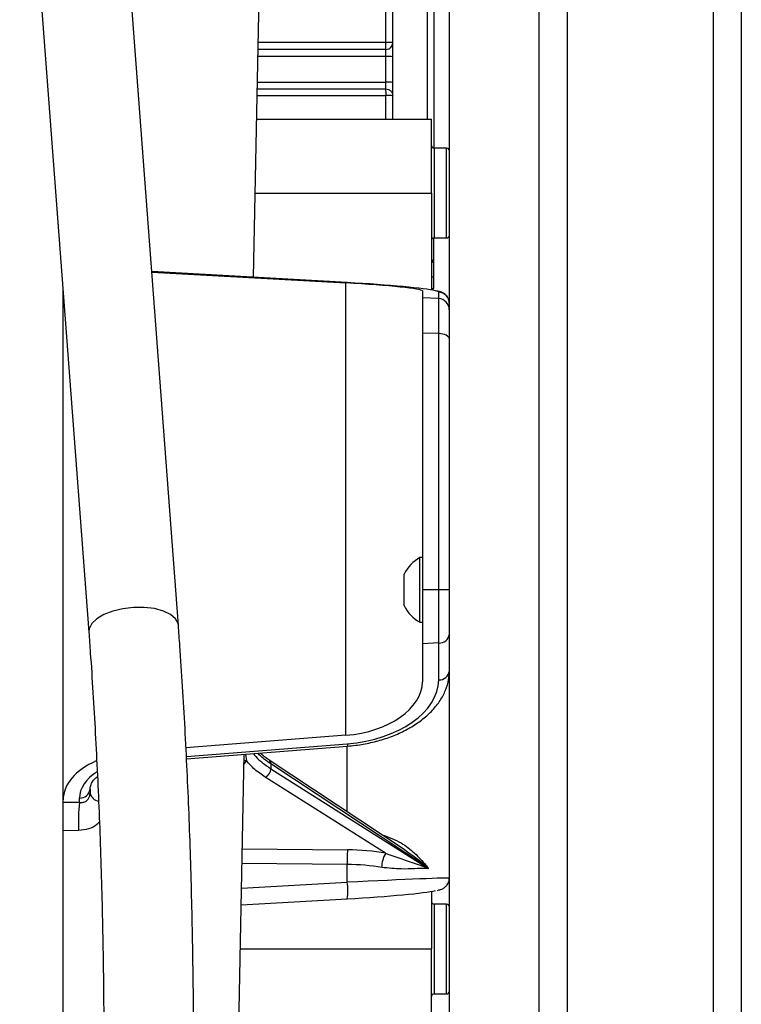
# Model space of a CAD drawing. Header units: inches. Extents: x 0.6 to 33.8, y 0 to 21.7.
# Tile 87 of 169: x 19.7 to 20.7, y 14.5 to 15.9. Entities that reach past the tile are written whole.
import ezdxf

# ---------------------------------------------------------------- set-up
doc = ezdxf.new("R2010")
doc.units = ezdxf.units.IN
doc.header["$MEASUREMENT"] = 0
doc.layers.add('FORMAT', color=7, linetype='Continuous')
doc.styles.add('SLDTEXTSTYLE3', font='TXT', dxfattribs={"width": 0.75})
doc.dimstyles.new('SLDDIMSTYLE0', dxfattribs={"dimtxt": 0.125, "dimasz": 0.13, "dimexe": 0, "dimexo": 0.0625, "dimgap": 0.03125, "dimtad": 0, "dimtih": 1, "dimtoh": 1, "dimdec": 1, "dimlfac": 4, "dimrnd": 1e-09, "dimzin": 12, "dimdsep": 46, "dimtxsty": 'SLDTEXTSTYLE3', "dimsah": 1, "dimcen": 0.09, "dimadec": 0, "dimazin": 3, "dimtfac": 1, "dimtdec": 1, "dimtofl": 0, "dimtmove": 0, "dimatfit": 3, "dimfxl": 0, "dimfrac": 2, "dimtolj": 1, "dimtzin": 12, "dimarcsym": 0})

# ---------------------------------------------------------------- blocks, each defined once
blk = doc.blocks.new('_D_4')
at = {"layer": 'FORMAT'}
for p, q in [((19.1297, 18.2962), (19.0917, 18.2962)), ((19.0917, 18.2962), (19.0917, 18.0978)), ((19.4068, 18.2962), (19.4449, 18.2962)), ((19.4449, 18.2962), (19.4449, 18.0978)), ((17.8358, 9.2734), (17.8358, 18.2412)), ((20.7008, 17.051), (20.7008, 18.2412)), ((17.8358, 18.1162), (18.9821, 18.1162)), ((20.7008, 18.1162), (19.5545, 18.1162)), ((19.0917, 18.0978), (19.1297, 18.0978)), ((19.4449, 18.0978), (19.4068, 18.0978))]:
    blk.add_line(p, q, dxfattribs=at)
for points in [[(17.8358, 18.1162), (17.9658, 18.0962), (17.9658, 18.1362)], [(20.7008, 18.1162), (20.5708, 18.1362), (20.5708, 18.0962)]]:
    blk.add_solid(points, dxfattribs=at)
at = {"layer": 'FORMAT', "char_height": 0.125, "attachment_point": 1, "style": 'SLDTEXTSTYLE3'}
for s, insert in [('291', (19.1297, 18.2589)), ('11.5', (19.1067, 18.0719))]:
    blk.add_mtext(s, dxfattribs=dict(at, insert=insert))

msp = doc.modelspace()

# ---------------------------------------------------------------- linework, layer by layer
at = {"color": 7, "linetype": 'Continuous'}
for p, q in [((20.4586, 17.001), (20.4586, 4.251)), ((20.6618, 17.001), (20.6618, 4.251)), ((20.7008, 17.001), (20.7008, 4.251)), ((20.2946, 4.626), (20.2946, 16.626)), ((20.4196, 4.626), (20.4196, 16.626)), ((20.0222, 15.5612), (20.0353, 16.2199)), ((19.9175, 15.0766), (19.8394, 16.1145)), ((19.7147, 16.1051), (19.7929, 15.0672)), ((20.2639, 16.0472), (20.2639, 15.7814)), ((20.2729, 16.0472), (20.2729, 15.741)), ((20.2064, 15.8882), (20.2064, 15.967)), ((20.2158, 15.8878), (20.2158, 15.9665)), ((20.2064, 15.8882), (20.0287, 15.8882)), ((20.2061, 15.8784), (20.0285, 15.8784)), ((20.2064, 15.8686), (20.0283, 15.8686)), ((20.2064, 15.8328), (20.2064, 15.8686)), ((20.2158, 15.8325), (20.2158, 15.8682)), ((20.0276, 15.8328), (20.2064, 15.8328)), ((20.0274, 15.8236), (20.2061, 15.8236)), ((20.0273, 15.8143), (20.2064, 15.8143)), ((20.2064, 15.7814), (20.2064, 15.8143)), ((20.2158, 15.7814), (20.2158, 15.814)), ((20.0266, 15.7814), (20.2696, 15.7814)), ((20.2696, 15.6784), (20.2696, 15.7814)), ((20.2908, 15.741), (20.2733, 15.741)), ((20.2733, 15.741), (20.2733, 15.616)), ((20.2908, 15.616), (20.2908, 15.741)), ((20.0246, 15.6784), (20.2696, 15.6784)), ((20.2696, 15.6784), (20.2696, 15.5436)), ((20.2729, 15.5876), (20.2729, 15.616)), ((20.2733, 15.616), (20.2908, 15.616)), ((20.1525, 15.5539), (19.8804, 15.5692)), ((20.1524, 15.5539), (19.8804, 15.5692)), ((19.8805, 15.5685), (20.1504, 15.5533)), ((20.2696, 15.5618), (20.2729, 15.5618)), ((20.2729, 15.5457), (20.2729, 15.5618)), ((20.1504, 14.9236), (20.1504, 15.5533)), ((20.1525, 15.5539), (20.1524, 15.5539)), ((19.7571, 14.8338), (19.7571, 15.5429)), ((20.2571, 15.5422), (20.2571, 15.5327)), ((20.2798, 15.5316), (20.2571, 15.5327)), ((20.2571, 15.5327), (20.2571, 15.4834)), ((20.2798, 15.5316), (20.2798, 15.5406)), ((20.2798, 15.4828), (20.2798, 15.5316)), ((20.2798, 15.4828), (20.2571, 15.4834)), ((20.2571, 15.4834), (20.2571, 15.1261)), ((20.2798, 15.1261), (20.2798, 15.4828)), ((20.2571, 15.1711), (20.2535, 15.1711)), ((20.2535, 15.0895), (20.2535, 15.1711)), ((20.2318, 15.1083), (20.2318, 15.1479)), ((20.2798, 15.1261), (20.2571, 15.1261)), ((20.2571, 15.1261), (20.2571, 15.0512)), ((20.2798, 15.0522), (20.2798, 15.1261)), ((20.2318, 15.1041), (20.2318, 15.1083)), ((20.2535, 15.0809), (20.2535, 15.0895)), ((20.2535, 15.0809), (20.2571, 15.0809)), ((20.2798, 15.0522), (20.2571, 15.0512)), ((20.2571, 15.0512), (20.2571, 14.9982)), ((20.2798, 15.0008), (20.2798, 15.0522)), ((20.1504, 14.9236), (19.9281, 14.9061)), ((19.9287, 14.8941), (20.1524, 14.9118)), ((19.9289, 14.8908), (20.1528, 14.9085)), ((20.1524, 14.8172), (20.1524, 14.9085)), ((19.9949, 14.186), (20.009, 14.8972)), ((20.0111, 14.8973), (20.0122, 14.8881)), ((20.2329, 14.7639), (20.0438, 14.8892)), ((20.0463, 14.8837), (20.0462, 14.8771)), ((20.0462, 14.8771), (20.2654, 14.7384)), ((20.2654, 14.7385), (20.0463, 14.8837)), ((20.2059, 14.7594), (20.0383, 14.8655)), ((19.7946, 14.8487), (19.7946, 14.8431)), ((19.7571, 14.8298), (19.7571, 14.8338)), ((19.7798, 14.8303), (19.7798, 14.8364)), ((19.7787, 14.7912), (19.7571, 14.7907)), ((19.7571, 14.3005), (19.7571, 14.7907)), ((20.0064, 14.7656), (20.1529, 14.7642)), ((20.1524, 14.7439), (20.006, 14.7453)), ((20.1524, 14.7191), (20.1524, 14.7439)), ((20.2654, 14.7384), (20.2654, 14.7385)), ((20.0053, 14.7109), (20.1524, 14.7191)), ((20.0049, 14.6878), (20.1525, 14.6961)), ((20.2696, 14.7063), (20.2696, 14.6262)), ((20.2908, 14.6886), (20.2733, 14.6886)), ((20.2733, 14.6886), (20.2733, 14.5636)), ((20.2908, 14.5636), (20.2908, 14.6886)), ((20.0037, 14.6262), (20.2696, 14.6262)), ((20.2696, 14.5232), (20.2696, 14.6262)), ((20.2733, 14.5636), (20.2908, 14.5636))]:
    msp.add_line(p, q, dxfattribs=at)
at = {"color": 7, "linetype": 'Continuous', "flags": 128}
for points in [[(20.2946, 15.4754), (20.2943, 15.4768), (20.2934, 15.4781), (20.2921, 15.4794), (20.2903, 15.4805), (20.288, 15.4814), (20.2855, 15.4821), (20.2827, 15.4826), (20.2798, 15.4828)], [(19.8552, 15.1017), (19.8403, 15.0999), (19.8262, 15.0966), (19.8139, 15.0918), (19.8039, 15.0858), (19.7969, 15.0791), (19.7933, 15.0719), (19.7929, 15.0672)], [(19.9175, 15.0766), (19.9171, 15.0791), (19.9135, 15.0858), (19.9065, 15.0918), (19.8966, 15.0966), (19.8842, 15.1), (19.8701, 15.1017), (19.8552, 15.1017)], [(20.0122, 14.8881), (20.0095, 14.8882), (20.0089, 14.8881)]]:
    msp.add_lwpolyline(points, dxfattribs=at)
at = {"color": 7, "linetype": 'Continuous'}
for centre, radius, start, end in [((20.1049, 15.8864), 0.1015, 355.4445, 0.9861), ((20.2087, 15.8288), 0.0595, 83.1117, 92.1996), ((20.2087, 15.8066), 0.062, 83.394, 92.1103), ((20.2087, 15.7655), 0.0674, 83.9248, 91.942), ((20.122, 15.8159), 0.0845, 358.9196, 5.223), ((20.2087, 15.7437), 0.0707, 84.2083, 91.8519), ((20.2733, 15.7447), 0.00375, 180, 270), ((20.2908, 15.7372), 0.00375, 0, 90), ((20.2733, 15.6122), 0.00375, 90, 180), ((20.2908, 15.6197), 0.00375, 270, 0), ((20.2789, 15.525), 0.0156, 0.0226, 87.0259), ((20.2789, 15.516), 0.0156, 0.0226, 87.0259), ((20.2786, 15.126), 0.0516, 119.0736, 154.9327), ((20.2833, 12.7263), 2.3998, 89.7318, 90.0854), ((20.2786, 15.126), 0.0516, 205.0673, 240.9264), ((20.2806, 15.0662), 0.0141, 266.6502, 353.0106), ((20.2806, 15.0149), 0.0141, 266.6502, 353.0106), ((20.1691, 14.9123), 0.0166, 181.7165, 192.929), ((20.04, 14.8842), 0.00629, 355.8275, 53.3156), ((20.0333, 14.8773), 0.0129, 292.8009, 358.8853), ((19.7806, 14.8504), 0.0141, 266.6502, 353.0106), ((19.8096, 14.847), 0.0155, 194.5672, 257.9764), ((20.0437, 14.8033), 0.2653, 174.1765, 182.6228), ((20.3516, 14.7489), 0.1993, 175.6012, 181.4493), ((20.2351, 14.7409), 0.0345, 147.6264, 182.2016), ((20.0829, 14.7074), 0.0705, 350.7378, 9.5525), ((20.2733, 14.6923), 0.00375, 180, 270), ((20.2908, 14.6848), 0.00375, 0, 90), ((20.2733, 14.5598), 0.00375, 90, 180), ((20.2908, 14.5673), 0.00375, 270, 0)]:
    msp.add_arc(centre, radius, start, end, dxfattribs=at)
for centre, major_axis, ratio, start_param, end_param in [((20.1446, 15.5483), (0.1125, -0.006), 0.047754, 0.002568, 1.521004), ((20.1454, 15.5478), (0.1344, -0.0072), 0.047754, 0.261413, 1.521004), ((20.1454, 15.5478), (0.1344, -0.0072), 0.047754, 0.002568, 0.261413), ((20.1446, 14.9929), (0.1124, 0.0085), 0.616974, 4.718186, 6.236623), ((20.1454, 14.9945), (0.1342, 0.0101), 0.616974, 4.718186, 6.236623), ((19.8571, 14.8384), (0.0999, 0.0075), 0.616974, 2.095274, 3.09503), ((19.7569, 14.9217), (0.2672, 0.0053), 0.476471, 5.933501, 5.97457), ((19.8579, 14.84), (0.078, 0.0059), 0.616974, 2.27748, 3.09503), ((19.7557, 14.6577), (0.2777, 0.021), 0.616977, 1.437529, 1.519275), ((20.1443, 14.6855), (0.165, 0.0033), 0.476471, 1.17849, 1.508977), ((20.1446, 14.6723), (0.15, 0.0033), 0.476441, 1.177545, 1.508032), ((20.1446, 14.7177), (0.15, 0.0072), 0.006729, 6.282862, 7.801298), ((20.1454, 14.7021), (0.1344, 0.0072), 0.047754, 4.762181, 6.018797)]:
    msp.add_ellipse(centre, major_axis=major_axis, ratio=ratio, start_param=start_param, end_param=end_param, dxfattribs=at)
for points, knots in [([(20.2061, 15.8784), (20.2074, 15.8785), (20.21, 15.8788), (20.2132, 15.881), (20.2154, 15.8841), (20.2157, 15.8866), (20.2158, 15.8878)], [0, 0, 0, 0, 0.25119, 0.503829, 0.753724, 1, 1, 1, 1]), ([(20.2158, 15.8682), (20.2158, 15.8702), (20.2158, 15.8745), (20.2158, 15.8805), (20.2158, 15.8853), (20.2158, 15.887), (20.2158, 15.8878)], [0, 0, 0, 0, 0.236489, 0.494417, 0.755969, 1, 1, 1, 1]), ([(20.2064, 15.8686), (20.2064, 15.8697), (20.2064, 15.8718), (20.2063, 15.8748), (20.2062, 15.8771), (20.2061, 15.878), (20.2061, 15.8784)], [0, 0, 0, 0, 0.249631, 0.499597, 0.749792, 1, 1, 1, 1]), ([(20.2061, 15.8236), (20.2061, 15.8239), (20.2062, 15.8246), (20.2063, 15.8268), (20.2064, 15.8296), (20.2064, 15.8318), (20.2064, 15.8328)], [0, 0, 0, 0, 0.250208, 0.500417, 0.75039, 1, 1, 1, 1]), ([(20.2158, 15.814), (20.2158, 15.8146), (20.2158, 15.816), (20.2158, 15.8205), (20.2158, 15.8262), (20.2158, 15.8305), (20.2158, 15.8325)], [0, 0, 0, 0, 0.243994, 0.505708, 0.763717, 1, 1, 1, 1]), ([(20.2061, 15.8236), (20.2074, 15.8234), (20.2099, 15.8231), (20.2131, 15.8209), (20.2154, 15.8177), (20.2157, 15.8152), (20.2158, 15.814)], [0, 0, 0, 0, 0.249997, 0.499995, 0.749996, 1, 1, 1, 1]), ([(20.2696, 15.5813), (20.2698, 15.5814), (20.2711, 15.5822), (20.2725, 15.5844), (20.2728, 15.5865), (20.2729, 15.5876)], [0, 0, 0, 0, 0.115814, 0.557907, 1, 1, 1, 1]), ([(20.2729, 15.5618), (20.2729, 15.5645), (20.2729, 15.5697), (20.2729, 15.577), (20.2729, 15.5833), (20.2729, 15.5861), (20.2729, 15.5876)], [0, 0, 0, 0, 0.2513273, 0.5001976, 0.7489899, 1, 1, 1, 1]), ([(20.2696, 15.5457), (20.2698, 15.5457), (20.2711, 15.5457), (20.2725, 15.5457), (20.2728, 15.5457), (20.2729, 15.5457)], [0, 0, 0, 0, 0.115814, 0.557907, 1, 1, 1, 1]), ([(20.2946, 15.525), (20.2943, 15.5273), (20.2938, 15.5314), (20.2907, 15.5358), (20.2876, 15.5384), (20.2848, 15.54), (20.2819, 15.5411), (20.28, 15.5417), (20.2783, 15.542), (20.278, 15.5421)], [0, 0, 0, 0, 0.15115, 0.268308, 0.3808, 0.509436, 0.680948, 0.949404, 1, 1, 1, 1]), ([(19.7929, 15.0672), (19.7936, 15.0577), (19.7956, 15.03), (19.7987, 14.9832), (19.802, 14.9264), (19.8049, 14.8683), (19.8075, 14.8093), (19.8096, 14.7494), (19.8113, 14.6887), (19.8126, 14.6275), (19.8134, 14.5659), (19.8138, 14.5139), (19.8138, 14.4825), (19.8138, 14.4717)], [0, 0, 0, 0, 0.052366, 0.151703, 0.251097, 0.350547, 0.450045, 0.54958, 0.649145, 0.748733, 0.848339, 0.947957, 1, 1, 1, 1]), ([(19.9388, 14.4717), (19.9388, 14.4827), (19.9388, 14.5146), (19.9384, 14.5675), (19.9375, 14.6299), (19.9362, 14.692), (19.9345, 14.7536), (19.9324, 14.8145), (19.9298, 14.8745), (19.9268, 14.9336), (19.9234, 14.9916), (19.9203, 15.0391), (19.9182, 15.0671), (19.9175, 15.0766)], [0, 0, 0, 0, 0.052381, 0.151929, 0.251487, 0.351054, 0.450635, 0.550234, 0.649859, 0.749515, 0.849211, 0.948955, 1, 1, 1, 1]), ([(20.1528, 14.9085), (20.1566, 14.9089), (20.1676, 14.9099), (20.1854, 14.9131), (20.2058, 14.9187), (20.2249, 14.9262), (20.2425, 14.9354), (20.2582, 14.9461), (20.2715, 14.9584), (20.2821, 14.9718), (20.2897, 14.9862), (20.2939, 15.0001), (20.2944, 15.0092), (20.2946, 15.0131)], [0, 0, 0, 0, 0.050949, 0.146895, 0.243251, 0.340127, 0.437621, 0.535751, 0.63437, 0.732867, 0.830223, 0.925417, 1, 1, 1, 1]), ([(20.0383, 14.8655), (20.0331, 14.869), (20.0228, 14.876), (20.0158, 14.884), (20.0122, 14.8881)], [0, 0, 0, 0, 0.495139, 1, 1, 1, 1]), ([(20.0219, 14.8982), (20.023, 14.8968), (20.0287, 14.8892), (20.0383, 14.8825), (20.0462, 14.8771)], [0, 0, 0, 0, 0.181279, 1, 1, 1, 1]), ([(20.0463, 14.8837), (20.0402, 14.8879), (20.0332, 14.8926), (20.0288, 14.898), (20.0283, 14.8987)], [0, 0, 0, 0, 0.870785, 1, 1, 1, 1]), ([(20.0438, 14.8893), (20.0394, 14.8922), (20.0347, 14.8954), (20.0314, 14.8987), (20.0312, 14.8989)], [0, 0, 0, 0, 0.939403, 1, 1, 1, 1]), ([(19.7946, 14.8487), (19.7946, 14.8495), (19.7947, 14.852), (19.7963, 14.8566), (19.7997, 14.862), (19.8035, 14.8652), (19.805, 14.8665)], [0, 0, 0, 0, 0.1631388, 0.497543, 0.8094388, 1, 1, 1, 1]), ([(19.7798, 14.8303), (19.7815, 14.8302), (19.785, 14.8301), (19.7895, 14.8319), (19.7927, 14.8351), (19.7939, 14.8382), (19.7945, 14.8408), (19.7945, 14.8421), (19.7946, 14.8431)], [0, 0, 0, 0, 0.221357, 0.440082, 0.655205, 0.842228, 0.873566, 1, 1, 1, 1]), ([(19.7571, 14.7907), (19.7571, 14.7939), (19.7571, 14.8005), (19.7571, 14.8113), (19.7571, 14.8213), (19.7571, 14.8271), (19.7571, 14.8296), (19.7571, 14.8298)], [0, 0, 0, 0, 0.242651, 0.48531, 0.727756, 0.969814, 1, 1, 1, 1]), ([(19.8076, 14.8034), (19.8065, 14.8021), (19.8028, 14.7975), (19.7927, 14.7925), (19.7833, 14.7916), (19.7787, 14.7912)], [0, 0, 0, 0, 0.1709564, 0.5915, 1, 1, 1, 1]), ([(20.2006, 14.7852), (20.2099, 14.7819), (20.2267, 14.776), (20.2465, 14.7598), (20.2583, 14.7473), (20.2642, 14.74), (20.2653, 14.7385), (20.2654, 14.7385)], [0, 0, 0, 0, 0.352901, 0.63988, 0.927314, 0.997217, 1, 1, 1, 1]), ([(20.2654, 14.7385), (20.2653, 14.7385), (20.2641, 14.7396), (20.254, 14.7485), (20.2426, 14.7566), (20.2326, 14.7636)], [0, 0, 0, 0, 0.004991, 0.126715, 1, 1, 1, 1]), ([(20.2059, 14.7594), (20.2136, 14.7567), (20.234, 14.7495), (20.2527, 14.7434), (20.2641, 14.739), (20.2653, 14.7384), (20.2654, 14.7384)], [0, 0, 0, 0, 0.347694, 0.926493, 0.997105, 1, 1, 1, 1]), ([(20.2654, 14.7384), (20.2653, 14.7384), (20.2642, 14.7384), (20.2583, 14.7383), (20.2465, 14.7379), (20.2267, 14.737), (20.2099, 14.7387), (20.2006, 14.7396)], [0, 0, 0, 0, 0.002783, 0.072686, 0.36012, 0.647099, 1, 1, 1, 1]), ([(20.278, 14.7078), (20.2794, 14.7082), (20.2818, 14.7088), (20.2851, 14.7101), (20.2889, 14.7124), (20.2926, 14.7166), (20.2944, 14.7212), (20.2945, 14.7241), (20.2946, 14.7249)], [0, 0, 0, 0, 0.310562, 0.524183, 0.675798, 0.807467, 0.945545, 1, 1, 1, 1])]:
    msp.add_open_spline(points, degree=3, knots=knots, dxfattribs=at)

# ---------------------------------------------------------------- dimensions: what is measured, and where the dimension line sits
at = {"layer": 'FORMAT'}
dim = msp.add_linear_dim(base=(20.7008, 18.1162), p1=(17.8358, 9.2234), p2=(20.7008, 17.001), dimstyle='SLDDIMSTYLE0', dxfattribs=at)
dim.commit()
dim.dimension.update_dxf_attribs({"geometry": '_D_4', "text_midpoint": (19.2683, 18.1162), "dimtype": 160})

doc.saveas('drawing.dxf')
